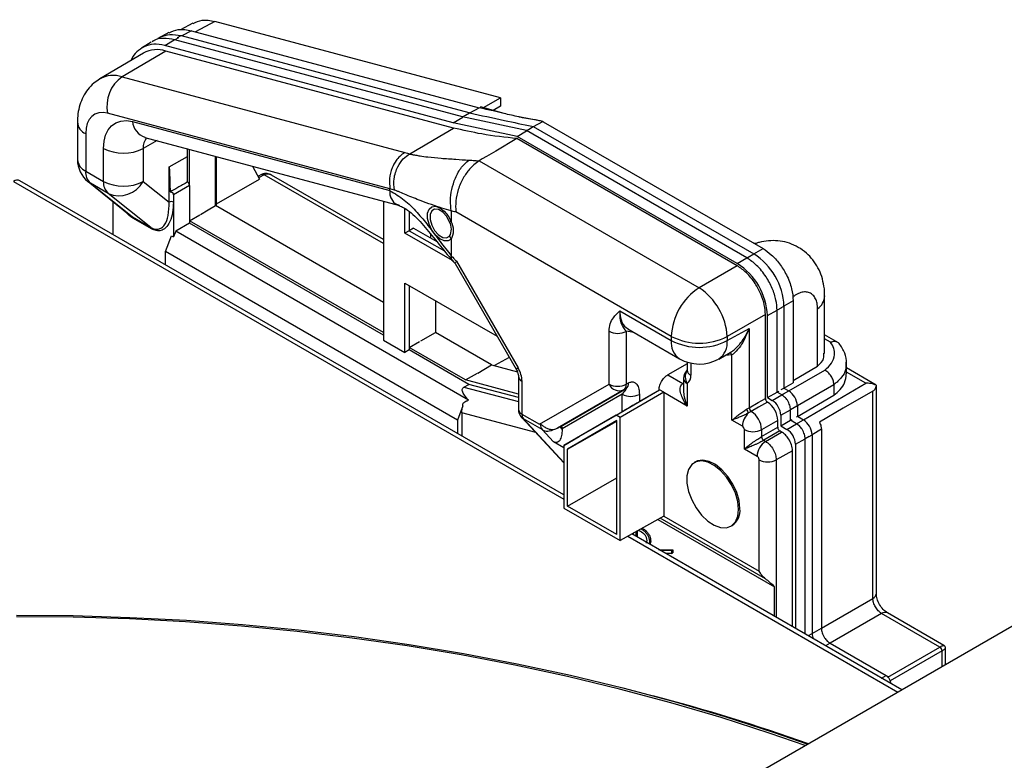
# Model space of a CAD drawing. Header units: millimetres. Extents: x 0 to 420, y 0 to 297.
# Tile 72 of 78: x 161 to 177, y 185 to 197. Entities that reach past the tile are written whole.
import ezdxf

# ---------------------------------------------------------------- set-up
doc = ezdxf.new("R2010")
doc.units = ezdxf.units.MM

msp = doc.modelspace()

# ---------------------------------------------------------------- linework, layer by layer
at = {"color": 7, "linetype": 'Continuous', "lineweight": 25}
for p, q in [((163.818, 196.845), (163.617, 196.736)), ((168.847, 195.622), (164.174, 196.873)), ((163.424, 196.691), (163.254, 196.599)), ((163.795, 196.72), (168.499, 195.46)), ((163.135, 196.531), (162.975, 196.435)), ((163.194, 196.567), (163.151, 196.543)), ((163.249, 196.596), (163.285, 196.619)), ((163.356, 196.479), (163.511, 196.572)), ((168.23, 195.311), (163.522, 196.572)), ((163.568, 196.607), (163.623, 196.64)), ((163.623, 196.64), (168.329, 195.38)), ((163.007, 196.354), (162.294, 195.932)), ((163.375, 196.388), (162.659, 195.967)), ((168.076, 195.215), (163.356, 196.479)), ((168.08, 195.128), (163.375, 196.388)), ((162.659, 195.967), (167.285, 194.728)), ((168.571, 195.464), (168.847, 195.622)), ((168.847, 195.622), (168.847, 195.487)), ((168.347, 195.375), (168.5, 195.46)), ((168.911, 195.364), (168.525, 195.477)), ((168.847, 195.487), (168.732, 195.416)), ((161.929, 195.225), (161.929, 194.612)), ((167.041, 194.132), (162.421, 195.369)), ((162.827, 195.233), (167.041, 194.105)), ((168.076, 195.215), (168.231, 195.308)), ((168.23, 195.311), (168.278, 195.337)), ((169.273, 195.087), (168.23, 195.311)), ((168.278, 195.337), (168.343, 195.376)), ((169.408, 195.265), (169.177, 195.305)), ((169.388, 195.151), (169.542, 195.236)), ((169.549, 195.232), (173.144, 193.157)), ((169.124, 194.99), (168.076, 195.215)), ((169.124, 194.99), (169.275, 195.084)), ((169.273, 195.087), (169.317, 195.112)), ((172.88, 193.005), (169.273, 195.087)), ((169.307, 195.104), (169.385, 195.153)), ((169.364, 195.157), (169.385, 195.153)), ((169.385, 195.153), (172.992, 193.071)), ((162.064, 195.038), (162.064, 194.424)), ((163.029, 194.977), (163.033, 194.976)), ((163.033, 194.976), (167.197, 193.862)), ((172.723, 192.875), (169.118, 194.956)), ((172.723, 192.913), (169.124, 194.99)), ((162.356, 194.256), (162.356, 194.796)), ((163.003, 194.794), (163.003, 194.254)), ((163.727, 194.664), (163.727, 194.791)), ((163.762, 194.187), (163.762, 194.781)), ((163.427, 194.495), (163.727, 194.664)), ((163.73, 194.246), (163.727, 194.664)), ((164.189, 193.86), (164.189, 194.667)), ((164.203, 193.868), (164.203, 194.663)), ((168.499, 194.591), (168.413, 194.528)), ((168.5, 194.591), (172.098, 192.514)), ((162.064, 194.424), (162.356, 194.256)), ((163.428, 193.916), (163.427, 194.495)), ((164.793, 194.505), (164.905, 194.291)), ((168.413, 194.528), (168.343, 194.457)), ((169.888, 189.128), (160.989, 194.265)), ((162.102, 194.253), (162.794, 193.699)), ((163.003, 194.254), (163.428, 193.916)), ((164.203, 193.888), (164.905, 194.291)), ((164.939, 194.368), (164.881, 194.338)), ((164.942, 194.369), (164.939, 194.368)), ((166.933, 193.303), (165.104, 194.358)), ((162.432, 194.058), (162.14, 194.227)), ((162.14, 194.227), (162.828, 193.676)), ((163.762, 194.187), (163.498, 194.037)), ((163.762, 194.187), (163.762, 193.613)), ((167.041, 194.105), (167.041, 194.135)), ((167.113, 194.114), (167.041, 194.135)), ((167.041, 194.101), (167.041, 194.101)), ((163.131, 193.501), (162.432, 194.058)), ((163.498, 194.042), (163.498, 193.916)), ((163.498, 194.037), (163.498, 193.346)), ((166.933, 193.932), (166.933, 191.66)), ((162.513, 193.385), (162.513, 193.924)), ((164.189, 193.86), (164.203, 193.868)), ((166.933, 192.276), (164.189, 193.86)), ((164.203, 193.852), (164.203, 193.868)), ((167.285, 193.408), (167.285, 193.814)), ((168.044, 193.771), (168.044, 193.602)), ((162.787, 193.706), (162.828, 193.676)), ((162.828, 193.676), (163.131, 193.501)), ((163.14, 193.479), (162.836, 193.655)), ((163.762, 193.613), (163.931, 193.711)), ((166.933, 191.783), (163.762, 193.613)), ((163.762, 193.613), (163.762, 193.572)), ((171.643, 191.721), (168.118, 193.755)), ((163.762, 193.572), (163.536, 193.442)), ((166.933, 191.742), (163.762, 193.572)), ((167.356, 193.449), (167.285, 193.408)), ((167.426, 193.49), (167.356, 193.449)), ((167.426, 193.49), (167.807, 193.27)), ((168.042, 193.597), (168.017, 193.596)), ((163.37, 193.108), (163.468, 193.364)), ((163.468, 193.364), (163.498, 193.346)), ((163.536, 193.442), (163.498, 193.346)), ((168.327, 190.676), (163.536, 193.442)), ((168.063, 192.959), (167.285, 193.408)), ((167.712, 193.325), (167.712, 193.394)), ((168.017, 193.357), (168.042, 193.313)), ((168.044, 193.306), (168.044, 193.039)), ((173.035, 193.242), (172.993, 193.244)), ((163.37, 192.891), (163.37, 193.108)), ((168.145, 190.352), (163.37, 193.108)), ((168.108, 192.911), (169.104, 191.186)), ((168.128, 192.949), (169.136, 191.204)), ((172.723, 192.875), (172.098, 192.514)), ((167.285, 192.593), (168.795, 191.722)), ((167.285, 191.457), (167.285, 192.593)), ((174.152, 191.442), (174.152, 192.384)), ((167.784, 192.305), (167.784, 191.785)), ((173.487, 192.214), (173.487, 190.874)), ((173.639, 192.3), (173.639, 190.963)), ((174.037, 191.233), (174.037, 192.171)), ((170.801, 192.139), (171.643, 191.653)), ((173.183, 192.079), (172.558, 191.718)), ((173.183, 190.706), (173.183, 192.079)), ((173.216, 190.718), (173.216, 192.06)), ((173.374, 190.808), (173.374, 192.147)), ((170.932, 191.843), (171.778, 191.355)), ((172.558, 191.651), (172.918, 191.851)), ((172.918, 191.851), (172.918, 190.553)), ((167.547, 191.648), (167.784, 191.785)), ((168.702, 191.254), (167.784, 191.785)), ((170.626, 190.938), (170.626, 191.804)), ((170.907, 191.803), (170.907, 190.938)), ((171.643, 191.721), (171.643, 191.653)), ((172.558, 191.718), (172.558, 191.651)), ((174.377, 191.616), (174.152, 191.746)), ((166.933, 191.66), (167.285, 191.457)), ((167.356, 191.539), (167.525, 191.636)), ((167.356, 191.539), (167.356, 191.498)), ((168.278, 191.007), (167.356, 191.539)), ((167.356, 191.498), (167.285, 191.457)), ((168.331, 190.935), (167.356, 191.498)), ((168.994, 191.377), (168.749, 191.242)), ((172.419, 191.35), (172.606, 191.455)), ((172.636, 190.35), (172.636, 191.417)), ((168.48, 191.121), (168.702, 191.254)), ((168.702, 191.254), (169.125, 191.141)), ((171.904, 191.273), (171.585, 191.089)), ((171.904, 191.299), (171.904, 191.166)), ((173.639, 190.999), (174.037, 191.233)), ((174.498, 191.297), (174.498, 191.28)), ((174.512, 191.107), (174.512, 191.285)), ((174.996, 190.924), (174.512, 191.204)), ((168.278, 191.007), (168.473, 191.118)), ((169.142, 191.068), (169.142, 190.531)), ((171.585, 191.089), (171.832, 190.947)), ((168.251, 190.889), (168.331, 190.935)), ((169.142, 190.775), (168.278, 191.007)), ((169.142, 190.721), (168.331, 190.935)), ((169.201, 190.987), (169.201, 190.449)), ((169.49, 190.282), (170.626, 190.938)), ((170.907, 190.938), (170.944, 190.959)), ((171.845, 191.029), (171.845, 190.835)), ((171.904, 190.947), (171.904, 190.58)), ((173.442, 190.849), (173.487, 190.874)), ((173.487, 190.874), (173.639, 190.963)), ((173.487, 190.874), (173.565, 190.83)), ((174.304, 190.928), (174.304, 190.757)), ((174.994, 190.921), (174.996, 190.922)), ((174.998, 187.514), (174.998, 190.921)), ((170.866, 190.846), (169.784, 190.221)), ((169.823, 190.243), (170.903, 190.867)), ((170.84, 190.773), (169.859, 190.206)), ((170.744, 190.429), (171.448, 190.846)), ((171.519, 190.805), (170.806, 190.394)), ((170.84, 190.488), (170.84, 190.773)), ((170.903, 190.867), (170.866, 190.846)), ((171.443, 190.843), (171.121, 190.653)), ((171.121, 190.772), (171.121, 190.653)), ((171.519, 190.805), (171.448, 190.846)), ((171.519, 190.802), (171.519, 188.779)), ((171.904, 190.58), (171.519, 190.802)), ((173.216, 190.718), (173.373, 190.809)), ((173.216, 190.718), (173.296, 190.672)), ((173.374, 190.808), (173.402, 190.824)), ((173.452, 190.763), (173.374, 190.808)), ((173.707, 190.412), (174.304, 190.757)), ((174.941, 187.434), (174.941, 190.824)), ((168.235, 190.582), (168.145, 190.352)), ((173.706, 190.585), (173.706, 190.413)), ((168.216, 190.467), (168.216, 190.093)), ((169.196, 190.395), (169.888, 189.65)), ((169.201, 190.449), (169.49, 190.282)), ((170.744, 190.429), (169.888, 189.935)), ((170.134, 190.08), (170.84, 190.488)), ((170.806, 190.394), (170.744, 190.429)), ((170.806, 188.382), (170.806, 190.394)), ((172.952, 190.493), (172.908, 190.468)), ((173.435, 190.431), (173.435, 190.257)), ((173.594, 190.347), (173.594, 190.518)), ((173.694, 190.406), (173.706, 190.413)), ((173.706, 190.413), (173.805, 190.356)), ((168.145, 190.352), (168.145, 190.134)), ((169.53, 190.195), (169.226, 190.371)), ((169.823, 190.243), (169.818, 190.24)), ((169.818, 190.24), (169.859, 190.196)), ((170.751, 190.344), (169.943, 189.877)), ((169.943, 189.877), (170.751, 190.332)), ((170.751, 188.477), (170.751, 190.344)), ((172.806, 190.252), (172.636, 190.35)), ((173.386, 190.344), (173.121, 190.194)), ((173.121, 190.081), (173.386, 190.234)), ((173.386, 190.234), (173.386, 190.344)), ((173.435, 190.257), (173.592, 190.347)), ((173.435, 190.257), (173.536, 190.198)), ((173.594, 190.347), (173.62, 190.362)), ((173.693, 190.29), (173.594, 190.347)), ((169.718, 189.994), (169.53, 190.195)), ((169.859, 190.206), (169.859, 190.196)), ((169.888, 189.935), (170.134, 190.08)), ((172.839, 189.877), (172.839, 190.194)), ((173.121, 190.194), (173.121, 190.081)), ((173.421, 190.173), (173.156, 190.02)), ((173.187, 190.002), (173.449, 190.156)), ((173.449, 190.156), (173.421, 190.173)), ((173.946, 190.111), (173.947, 186.861)), ((174.098, 190.2), (174.098, 186.947)), ((169.888, 189.896), (169.718, 189.994)), ((169.888, 189.935), (169.888, 188.911)), ((173.156, 190.02), (173.187, 190.002)), ((173.675, 189.957), (173.676, 186.941)), ((173.834, 186.85), (173.834, 190.045)), ((169.943, 188.943), (169.943, 189.877)), ((173.046, 189.758), (172.839, 189.877)), ((173.626, 189.85), (173.361, 189.7)), ((173.626, 186.97), (173.626, 189.85)), ((172.041, 189.668), (172.02, 189.655)), ((173.08, 187.878), (173.079, 189.7)), ((169.943, 188.943), (170.751, 189.409)), ((170.751, 188.477), (169.943, 188.943)), ((169.888, 188.911), (170.806, 188.382)), ((171.519, 188.779), (170.806, 188.382)), ((171.519, 188.779), (173.08, 187.878)), ((171.424, 188.726), (173.331, 187.626)), ((172.62, 188.616), (172.641, 188.628)), ((175.414, 185.938), (170.997, 188.488)), ((171.024, 188.472), (171.024, 188.503)), ((171.062, 188.525), (171.062, 188.45)), ((171.084, 188.536), (171.084, 188.438)), ((171.14, 188.526), (171.103, 188.547)), ((171.204, 188.532), (171.225, 188.544)), ((171.286, 188.361), (171.28, 188.324)), ((171.286, 188.361), (171.307, 188.373)), ((171.435, 188.235), (171.666, 188.228)), ((171.458, 188.221), (171.645, 188.216)), ((171.645, 188.168), (171.546, 188.171)), ((171.645, 188.216), (171.666, 188.228)), ((171.645, 188.216), (171.645, 188.168)), ((171.645, 188.168), (171.666, 188.18)), ((171.666, 188.228), (171.666, 188.18)), ((173.331, 187.14), (173.331, 187.626)), ((177.715, 187.267), (163.538, 179.082)), ((176.037, 186.638), (175.082, 187.189)), ((176.104, 186.665), (175.18, 187.198)), ((174.24, 186.702), (175.159, 186.172)), ((176.129, 186.351), (176.129, 186.621)), ((175.229, 186.049), (175.229, 186.044))]:
    msp.add_line(p, q, dxfattribs=at)
at = {"color": 8, "linetype": 'Continuous', "lineweight": 25}
for p, q in [((164.174, 196.873), (163.861, 196.702)), ((163.795, 196.72), (163.639, 196.635)), ((163.583, 196.605), (163.522, 196.572)), ((163.231, 194.923), (163.003, 194.794)), ((160.884, 194.255), (169.888, 189.057)), ((162.102, 194.253), (162.14, 194.227)), ((164.986, 194.362), (164.893, 194.313)), ((166.933, 193.238), (164.986, 194.362)), ((167.356, 193.763), (167.356, 193.449)), ((167.356, 193.449), (167.933, 193.117)), ((172.993, 193.07), (173.144, 193.157)), ((172.723, 192.913), (172.879, 193.005)), ((172.88, 193.005), (172.9, 193.016)), ((172.899, 193.016), (172.992, 193.071)), ((167.356, 192.552), (167.356, 191.539)), ((173.446, 192.189), (173.374, 192.147)), ((173.446, 192.19), (173.487, 192.214)), ((173.639, 192.3), (173.487, 192.212)), ((173.216, 192.06), (173.373, 192.149)), ((171.03, 191.786), (170.907, 191.803)), ((174.25, 191.623), (174.152, 191.68)), ((172.636, 191.417), (172.526, 191.41)), ((171.963, 191.283), (171.963, 191.085)), ((173.566, 190.829), (174.153, 191.168)), ((174.826, 190.956), (174.512, 191.137)), ((168.251, 190.889), (169.142, 190.653)), ((171.832, 190.947), (171.845, 190.955)), ((171.845, 190.94), (171.832, 190.947)), ((174.304, 190.928), (173.706, 190.583)), ((173.805, 190.356), (174.826, 190.956)), ((173.296, 190.672), (173.451, 190.763)), ((173.452, 190.763), (173.48, 190.779)), ((173.479, 190.779), (173.565, 190.83)), ((173.695, 190.577), (173.594, 190.518)), ((173.695, 190.578), (173.706, 190.585)), ((169.426, 190.147), (168.216, 190.467)), ((173.435, 190.431), (173.592, 190.52)), ((169.226, 190.371), (169.888, 189.658)), ((173.536, 190.198), (173.692, 190.29)), ((173.693, 190.29), (173.718, 190.305)), ((173.718, 190.305), (173.805, 190.356)), ((173.9, 190.083), (173.834, 190.045)), ((173.9, 190.085), (173.946, 190.111)), ((174.098, 190.2), (173.946, 190.111)), ((173.675, 189.957), (173.832, 190.046)), ((173.361, 189.7), (173.361, 187.123)), ((173.186, 187.753), (171.463, 188.748)), ((170.934, 188.453), (175.352, 185.902)), ((174.098, 186.947), (174.941, 187.434)), ((175.082, 187.189), (174.24, 186.702)), ((173.89, 186.829), (173.947, 186.861)), ((173.947, 186.86), (174.098, 186.947)), ((173.882, 186.822), (173.89, 186.827)), ((174.24, 186.702), (174.165, 186.659)), ((175.188, 186.148), (176.037, 186.638)), ((176.072, 186.577), (175.223, 186.086)), ((176.072, 186.318), (176.072, 186.577)), ((175.084, 186.128), (175.159, 186.172)), ((175.229, 186.049), (175.225, 186.047))]:
    msp.add_line(p, q, dxfattribs=at)
at = {"color": 7, "linetype": 'Continuous', "lineweight": 25, "flags": 128}
for points in [[(162.421, 195.369), (162.347, 195.381), (162.278, 195.377), (162.216, 195.356), (162.164, 195.319), (162.121, 195.267), (162.09, 195.202), (162.07, 195.125), (162.064, 195.038)], [(168.343, 195.376), (168.335, 195.378), (168.329, 195.38)], [(162.356, 194.796), (162.364, 194.911), (162.389, 195.012), (162.431, 195.099), (162.487, 195.167), (162.557, 195.216), (162.638, 195.243), (162.729, 195.249), (162.827, 195.233)], [(167.363, 194.705), (167.375, 194.712), (167.385, 194.718), (167.402, 194.728), (167.433, 194.747), (167.489, 194.779), (167.588, 194.838), (167.765, 194.942), (168.08, 195.128)], [(163.033, 194.976), (163.04, 194.975), (163.04, 194.975)], [(169.118, 194.956), (168.772, 194.751), (168.619, 194.661), (168.552, 194.622), (168.499, 194.591)], [(163.94, 193.716), (164.069, 193.79), (164.189, 193.86)], [(168.042, 193.313), (167.992, 193.282), (167.928, 193.283), (167.857, 193.316), (167.787, 193.377), (167.726, 193.46), (167.681, 193.554), (167.657, 193.65), (167.657, 193.736), (167.681, 193.802), (167.726, 193.841), (167.787, 193.849), (167.857, 193.823), (167.928, 193.768), (167.992, 193.69), (168.042, 193.597)], [(168.017, 193.596), (167.968, 193.684), (167.904, 193.754), (167.836, 193.796), (167.772, 193.803), (167.724, 193.775), (167.697, 193.715), (167.697, 193.633), (167.724, 193.54), (167.772, 193.452), (167.836, 193.381), (167.904, 193.338), (167.968, 193.33), (168.017, 193.357)], [(174.941, 190.824), (174.457, 190.544), (174.067, 190.319)], [(172.918, 190.553), (173.066, 190.639), (173.183, 190.706)], [(173.217, 190.646), (173.068, 190.56), (172.952, 190.493)], [(172.744, 188.891), (172.731, 189.02), (172.692, 189.157), (172.629, 189.293), (172.547, 189.418), (172.451, 189.526), (172.347, 189.609), (172.241, 189.663), (172.139, 189.683), (172.05, 189.669), (171.977, 189.622), (171.926, 189.544), (171.899, 189.44), (171.899, 189.317), (171.926, 189.183), (171.977, 189.046), (172.05, 188.914), (172.14, 188.797), (172.241, 188.7), (172.347, 188.631), (172.451, 188.594), (172.548, 188.591), (172.629, 188.622), (172.692, 188.685), (172.731, 188.777), (172.744, 188.891)], [(172.766, 188.903), (172.752, 189.033), (172.713, 189.169), (172.651, 189.305), (172.569, 189.43), (172.472, 189.538), (172.368, 189.622), (172.262, 189.675), (172.161, 189.696), (172.071, 189.682), (172.041, 189.668)], [(160.934, 187.16), (161.861, 187.152), (162.787, 187.124), (163.711, 187.076), (164.63, 187.007), (165.545, 186.918), (166.453, 186.81), (167.353, 186.681), (168.244, 186.533), (169.124, 186.365), (169.993, 186.178), (170.849, 185.972), (171.691, 185.747), (172.517, 185.504), (173.326, 185.243), (173.878, 185.051)]]:
    msp.add_lwpolyline(points, dxfattribs=at)
at = {"color": 8, "linetype": 'Continuous', "lineweight": 25, "flags": 128}
for points in [[(169.136, 191.204), (169.12, 191.194), (169.109, 191.188), (169.105, 191.186), (169.104, 191.186)], [(169.196, 190.395), (169.201, 190.39), (169.226, 190.371)], [(173.836, 185.027), (173.262, 185.227), (172.457, 185.486), (171.635, 185.728), (170.798, 185.952), (169.946, 186.157), (169.082, 186.343), (168.206, 186.51), (167.32, 186.657), (166.424, 186.785), (165.521, 186.894), (164.611, 186.982), (163.697, 187.05), (162.778, 187.098), (161.857, 187.126), (160.934, 187.134)]]:
    msp.add_lwpolyline(points, dxfattribs=at)
at = {"color": 7, "linetype": 'Continuous', "lineweight": 25}
for centre, radius, start, end in [((163.23, 195.949), 0.462, 71.8292, 118.9315), ((162.995, 195.487), 0.585, 124.9385, 191.5902), ((162.681, 195.425), 0.708, 242.6389, 297.0785), ((162.389, 194.612), 0.46, 180.0045, 231.3111), ((162.309, 194.405), 0.246, 175.5997, 226.5509), ((160.945, 194.169), 0.106, 65.6929, 125.6176), ((162.601, 194.237), 0.246, 175.5997, 226.5509), ((162.681, 194.885), 0.708, 242.6389, 297.0785), ((162.61, 194.469), 0.448, 246.5495, 331.2913), ((163.685, 194.183), 0.0776, 2.7928, 54.5419), ((163.45, 194.037), 0.0486, 0.1084, 6.4476), ((163.463, 193.848), 0.077, 62.6389, 117.0785), ((162.809, 193.657), 0.0267, 355.5997, 46.5509), ((163.113, 193.481), 0.0267, 355.5997, 46.5509), ((167.785, 193.476), 0.261, 332.8221, 27.1869), ((167.768, 193.454), 0.313, 331.8249, 28.1842), ((172.412, 192.165), 1.076, 2.6085, 57.3975), ((172.146, 192.011), 1.071, 2.6085, 57.3975), ((172.642, 191.675), 1, 122.9188, 177.376), ((171.545, 191.664), 1.014, 3.0629, 56.9431), ((170.767, 192.077), 0.308, 242.6389, 297.0785), ((172.103, 192.609), 1, 242.6389, 297.0785), ((172.103, 192.541), 1, 242.6389, 297.0785), ((172.102, 191.918), 0.65, 240.0072, 299.1313), ((168.752, 190.971), 0.45, 1.9604, 31.1465), ((172.045, 191.029), 0.2, 134.6695, 180.0045), ((171.808, 191.07), 0.156, 307.963, 5.2693), ((170.767, 191.212), 0.308, 242.6389, 297.0785), ((170.793, 191.016), 0.185, 204.892, 293.0815), ((170.807, 190.928), 0.101, 305.844, 5.4884), ((170.844, 190.949), 0.101, 305.844, 5.4884), ((170.981, 191.046), 0.308, 242.6389, 297.0785), ((173.399, 190.571), 0.307, 2.6085, 57.3975), ((172.996, 190.557), 0.0784, 183.1314, 235.787), ((173, 190.326), 0.387, 2.7176, 55.8545), ((173.133, 190.417), 0.302, 2.6085, 57.3975), ((169.342, 190.531), 0.2, 180.0045, 222.8988), ((169.315, 190.443), 0.114, 176.7017, 219.2246), ((173.119, 190.236), 0.313, 132.2494, 177.0739), ((173.051, 190.59), 0.188, 199.5863, 220.4197), ((172.74, 190.176), 0.381, 2.6935, 56.2249), ((169.623, 190.269), 0.118, 174.1737, 219.0574), ((172.767, 190.191), 0.0719, 2.6085, 57.3975), ((173.639, 190.097), 0.307, 2.6085, 57.3975), ((172.98, 190.468), 0.308, 242.6389, 297.0785), ((173.198, 190.085), 0.078, 183.0629, 236.9431), ((173.373, 189.944), 0.302, 2.6085, 57.3975), ((173.354, 189.744), 0.308, 122.9188, 177.376), ((173.221, 189.974), 0.308, 242.6389, 297.0785), ((172.479, 188.867), 0.289, 304.2053, 7.1139), ((174.207, 186.866), 0.26, 181.1672, 200.4729), ((175.997, 186.574), 0.075, 1.8956, 58.1044)]:
    msp.add_arc(centre, radius, start, end, dxfattribs=at)
at = {"color": 8, "linetype": 'Continuous', "lineweight": 25}
for centre, radius, start, end in [((162.516, 195.531), 0.458, 71.8107, 119.3139), ((162.149, 195.241), 0.221, 184.0781, 247.2336), ((163.134, 195.269), 0.309, 186.6581, 250.9424), ((163.25, 194.81), 0.247, 139.9468, 183.6062), ((162.155, 194.632), 0.227, 185.0526, 246.278), ((164.957, 194.323), 0.0481, 52.5408, 112.0223), ((164.959, 194.324), 0.0485, 52.8518, 111.4794), ((173.875, 192.396), 0.278, 305.8734, 357.4183), ((171.962, 191.618), 0.321, 173.7376, 234.9607), ((172.246, 191.613), 0.314, 303.3638, 6.8929), ((172.593, 191.398), 0.0472, 23.9362, 95.2636), ((169.24, 191.077), 0.0987, 185.0831, 246.2751), ((172.069, 191.057), 0.198, 146.9688, 213.6128), ((172, 191.173), 0.096, 184.0991, 247.2315), ((171.943, 191.038), 0.0986, 185.0526, 246.278), ((169.241, 190.54), 0.0986, 185.0526, 246.278), ((174.899, 187.524), 0.0993, 295.1837, 354.572), ((175.139, 187.107), 0.0993, 65.4262, 124.8084), ((162.797, 153.691), 33.268, 70.5296, 75.1131)]:
    msp.add_arc(centre, radius, start, end, dxfattribs=at)
at = {"color": 7, "linetype": 'Continuous', "lineweight": 25}
for points, knots in [([(163.822, 196.838), (163.868, 196.861), (163.97, 196.912), (164.102, 196.887), (164.174, 196.873)], [0, 0, 0, 0, 0.452785, 1, 1, 1, 1]), ([(163.428, 196.683), (163.476, 196.707), (163.582, 196.76), (163.72, 196.734), (163.795, 196.72)], [0, 0, 0, 0, 0.4514854, 1, 1, 1, 1]), ([(163.522, 196.572), (163.459, 196.582), (163.331, 196.603), (163.206, 196.584), (163.157, 196.544), (163.153, 196.54)], [0, 0, 0, 0, 0.463233, 0.950599, 1, 1, 1, 1]), ([(163.285, 196.619), (163.336, 196.637), (163.437, 196.672), (163.561, 196.651), (163.623, 196.64)], [0, 0, 0, 0, 0.499988, 1, 1, 1, 1]), ([(163.019, 196.458), (162.978, 196.433), (162.896, 196.381), (162.828, 196.298), (162.809, 196.24), (162.808, 196.236)], [0, 0, 0, 0, 0.484892, 0.967159, 1, 1, 1, 1]), ([(163.356, 196.479), (163.294, 196.49), (163.171, 196.512), (163.069, 196.476), (163.019, 196.458)], [0, 0, 0, 0, 0.501051, 1, 1, 1, 1]), ([(162.292, 195.927), (162.26, 195.907), (162.187, 195.862), (162.096, 195.763), (162.019, 195.642), (161.965, 195.506), (161.934, 195.366), (161.931, 195.27), (161.929, 195.225)], [0, 0, 0, 0, 0.134877, 0.309227, 0.482122, 0.657974, 0.840848, 1, 1, 1, 1]), ([(169.408, 195.265), (169.362, 195.271), (169.271, 195.284), (169.149, 195.311), (169.026, 195.338), (168.886, 195.37), (168.71, 195.411), (168.575, 195.442), (168.499, 195.46)], [0, 0, 0, 0, 0.136948, 0.272878, 0.40548, 0.544276, 0.743454, 1, 1, 1, 1]), ([(168.343, 195.376), (168.533, 195.335), (168.874, 195.262), (169.214, 195.189), (169.364, 195.157)], [0, 0, 0, 0, 0.56, 1, 1, 1, 1]), ([(169.177, 195.305), (169.172, 195.306), (169.161, 195.308), (169.151, 195.31), (169.145, 195.311)], [0, 0, 0, 0, 0.501552, 1, 1, 1, 1]), ([(169.542, 195.236), (169.516, 195.242), (169.472, 195.251), (169.427, 195.261), (169.408, 195.265)], [0, 0, 0, 0, 0.577301, 1, 1, 1, 1]), ([(169.542, 195.236), (169.543, 195.235), (169.546, 195.234), (169.548, 195.232), (169.549, 195.232)], [0, 0, 0, 0, 0.56, 1, 1, 1, 1]), ([(169.118, 194.956), (168.927, 194.976), (168.587, 195.013), (168.235, 195.093), (168.08, 195.128)], [0, 0, 0, 0, 0.5607993, 1, 1, 1, 1]), ([(167.285, 194.728), (167.256, 194.709), (167.205, 194.674), (167.133, 194.588), (167.066, 194.467), (167.022, 194.302), (167.035, 194.19), (167.041, 194.135)], [0, 0, 0, 0, 0.169034, 0.30895, 0.500641, 0.757321, 1, 1, 1, 1]), ([(167.113, 194.114), (167.108, 194.175), (167.096, 194.302), (167.158, 194.488), (167.253, 194.629), (167.327, 194.68), (167.363, 194.705)], [0, 0, 0, 0, 0.270524, 0.562403, 0.789524, 1, 1, 1, 1]), ([(167.285, 194.728), (167.299, 194.724), (167.325, 194.716), (167.351, 194.708), (167.363, 194.705)], [0, 0, 0, 0, 0.55999, 1, 1, 1, 1]), ([(167.363, 194.705), (167.364, 194.705), (167.366, 194.704), (167.368, 194.703), (167.369, 194.703)], [0, 0, 0, 0, 0.560694, 1, 1, 1, 1]), ([(167.369, 194.703), (167.374, 194.702), (167.384, 194.7), (167.401, 194.696), (167.427, 194.691), (167.472, 194.683), (167.551, 194.67), (167.69, 194.651), (167.886, 194.633), (168.113, 194.619), (168.261, 194.608), (168.332, 194.603)], [0, 0, 0, 0, 0.017045, 0.030384, 0.054098, 0.09612, 0.170205, 0.299669, 0.523545, 0.770017, 1, 1, 1, 1]), ([(168.043, 193.775), (168.037, 193.829), (168.025, 193.941), (168.049, 194.128), (168.109, 194.321), (168.206, 194.495), (168.291, 194.568), (168.332, 194.603)], [0, 0, 0, 0, 0.176966, 0.367476, 0.563982, 0.790625, 1, 1, 1, 1]), ([(168.332, 194.603), (168.363, 194.602), (168.395, 194.599), (168.438, 194.596), (168.464, 194.594), (168.487, 194.592), (168.499, 194.591)], [0, 0, 0, 0, 0.543803, 0.572772, 0.768609, 1, 1, 1, 1]), ([(163.427, 194.495), (163.428, 194.495), (163.428, 194.495), (163.428, 194.495), (163.428, 194.494), (163.429, 194.491), (163.43, 194.483), (163.433, 194.45), (163.436, 194.375), (163.441, 194.246), (163.443, 194.142), (163.444, 194.082)], [0, 0, 0, 0, 0.000312, 0.000668, 0.001623, 0.004801, 0.029404, 0.064256, 0.253755, 0.567576, 1, 1, 1, 1]), ([(168.343, 194.457), (168.307, 194.41), (168.231, 194.311), (168.154, 194.127), (168.111, 193.932), (168.116, 193.814), (168.118, 193.755)], [0, 0, 0, 0, 0.238312, 0.499273, 0.749001, 1, 1, 1, 1]), ([(165.104, 194.358), (165.093, 194.364), (165.07, 194.376), (165.031, 194.385), (164.985, 194.386), (164.957, 194.375), (164.942, 194.369)], [0, 0, 0, 0, 0.2231838, 0.4602671, 0.7185982, 1, 1, 1, 1]), ([(164.989, 194.363), (164.988, 194.363), (164.987, 194.362), (164.987, 194.362), (164.986, 194.362)], [0, 0, 0, 0, 0.56, 1, 1, 1, 1]), ([(163.73, 194.246), (163.676, 194.215), (163.581, 194.161), (163.486, 194.106), (163.444, 194.082)], [0, 0, 0, 0, 0.56, 1, 1, 1, 1]), ([(167.041, 194.101), (167.039, 194.079), (167.036, 194.034), (167.072, 193.949), (167.124, 193.882), (167.178, 193.874), (167.193, 193.872)], [0, 0, 0, 0, 0.209917, 0.42129, 0.840206, 1, 1, 1, 1]), ([(167.041, 194.105), (167.041, 194.104), (167.041, 194.103), (167.041, 194.102), (167.041, 194.101)], [0, 0, 0, 0, 0.547431, 1, 1, 1, 1]), ([(167.041, 194.101), (167.12, 194.056), (167.272, 193.969), (167.482, 193.758), (167.675, 193.524), (167.854, 193.277), (167.983, 193.116), (168.044, 193.039)], [0, 0, 0, 0, 0.215448, 0.417492, 0.598002, 0.80978, 1, 1, 1, 1]), ([(167.113, 194.113), (167.113, 194.114), (167.113, 194.114), (167.113, 194.114), (167.113, 194.114)], [0, 0, 0, 0, 0.559955, 1, 1, 1, 1]), ([(168.043, 193.775), (167.992, 193.789), (167.886, 193.819), (167.721, 193.875), (167.527, 193.946), (167.353, 194.016), (167.222, 194.069), (167.157, 194.097), (167.128, 194.108), (167.113, 194.113)], [0, 0, 0, 0, 0.168282, 0.347677, 0.534318, 0.791509, 0.90734, 0.953495, 1, 1, 1, 1]), ([(163.444, 194.082), (163.448, 194.082), (163.454, 194.083), (163.463, 194.083), (163.473, 194.08), (163.481, 194.075), (163.488, 194.068), (163.493, 194.061), (163.496, 194.051), (163.497, 194.046), (163.498, 194.042)], [0, 0, 0, 0, 0.125864, 0.249666, 0.373281, 0.499136, 0.615423, 0.749138, 0.851657, 1, 1, 1, 1]), ([(163.131, 193.501), (163.152, 193.491), (163.194, 193.471), (163.254, 193.471), (163.309, 193.495), (163.373, 193.562), (163.425, 193.698), (163.427, 193.841), (163.428, 193.916)], [0, 0, 0, 0, 0.089943, 0.187748, 0.297756, 0.423046, 0.697269, 1, 1, 1, 1]), ([(163.498, 193.916), (163.495, 193.858), (163.49, 193.741), (163.447, 193.596), (163.381, 193.495), (163.301, 193.448), (163.222, 193.442), (163.166, 193.467), (163.14, 193.479)], [0, 0, 0, 0, 0.2115967, 0.4283763, 0.6308638, 0.7708432, 0.8925391, 1, 1, 1, 1]), ([(167.189, 193.86), (167.215, 193.85), (167.282, 193.824), (167.428, 193.714), (167.618, 193.514), (167.835, 193.232), (167.988, 193.049), (168.064, 192.958)], [0, 0, 0, 0, 0.088628, 0.224142, 0.489437, 0.747464, 1, 1, 1, 1]), ([(168.044, 193.771), (168.044, 193.772), (168.044, 193.773), (168.043, 193.775), (168.043, 193.775)], [0, 0, 0, 0, 0.564794, 1, 1, 1, 1]), ([(168.118, 193.755), (168.104, 193.758), (168.079, 193.763), (168.054, 193.769), (168.044, 193.771)], [0, 0, 0, 0, 0.57604, 1, 1, 1, 1]), ([(168.042, 193.597), (168.042, 193.597), (168.043, 193.597), (168.043, 193.598), (168.044, 193.599), (168.044, 193.6), (168.044, 193.601), (168.044, 193.602)], [0, 0, 0, 0, 0.169963, 0.340102, 0.559558, 0.779693, 1, 1, 1, 1]), ([(168.044, 193.306), (168.044, 193.307), (168.044, 193.308), (168.043, 193.31), (168.043, 193.312), (168.042, 193.313), (168.042, 193.313)], [0, 0, 0, 0, 0.340504, 0.560488, 0.77979, 1, 1, 1, 1]), ([(174.15, 192.383), (174.15, 192.393), (174.155, 192.46), (174.137, 192.579), (174.096, 192.736), (174.028, 192.878), (173.938, 193.004), (173.824, 193.114), (173.689, 193.2), (173.54, 193.259), (173.386, 193.287), (173.233, 193.287), (173.112, 193.27), (173.045, 193.245), (173.026, 193.238)], [0, 0, 0, 0, 0.018198, 0.119353, 0.216325, 0.310318, 0.402508, 0.493778, 0.592698, 0.687942, 0.780432, 0.871704, 0.963421, 1, 1, 1, 1]), ([(173.144, 193.157), (173.189, 193.126), (173.284, 193.062), (173.419, 192.911), (173.538, 192.72), (173.622, 192.502), (173.633, 192.366), (173.639, 192.3)], [0, 0, 0, 0, 0.176827, 0.367159, 0.563546, 0.790261, 1, 1, 1, 1]), ([(168.044, 193.039), (168.043, 193.029), (168.041, 193.002), (168.043, 192.98), (168.052, 192.972), (168.054, 192.971)], [0, 0, 0, 0, 0.331289, 0.85683, 1, 1, 1, 1]), ([(168.044, 193.039), (168.06, 193.023), (168.088, 192.993), (168.116, 192.963), (168.128, 192.949)], [0, 0, 0, 0, 0.56021, 1, 1, 1, 1]), ([(168.054, 192.969), (168.063, 192.959), (168.082, 192.939), (168.1, 192.92), (168.109, 192.91)], [0, 0, 0, 0, 0.523737, 1, 1, 1, 1]), ([(173.374, 192.147), (173.371, 192.202), (173.363, 192.316), (173.3, 192.509), (173.193, 192.707), (173.047, 192.889), (172.934, 192.967), (172.88, 193.005)], [0, 0, 0, 0, 0.176827, 0.367159, 0.563546, 0.790261, 1, 1, 1, 1]), ([(168.109, 192.912), (168.108, 192.914), (168.106, 192.919), (168.114, 192.933), (168.125, 192.945), (168.128, 192.949)], [0, 0, 0, 0, 0.291084, 0.753682, 1, 1, 1, 1]), ([(173.183, 192.079), (173.179, 192.13), (173.172, 192.236), (173.113, 192.414), (173.014, 192.599), (172.878, 192.768), (172.773, 192.84), (172.723, 192.875)], [0, 0, 0, 0, 0.1768167, 0.3671517, 0.5635496, 0.7902717, 1, 1, 1, 1]), ([(174.037, 192.171), (174.036, 192.202), (174.032, 192.264), (174.005, 192.34), (173.964, 192.399), (173.908, 192.437), (173.841, 192.451), (173.764, 192.441), (173.696, 192.409), (173.65, 192.378), (173.634, 192.361), (173.631, 192.357)], [0, 0, 0, 0, 0.130218, 0.261583, 0.393483, 0.52346, 0.654673, 0.785453, 0.916622, 0.982714, 1, 1, 1, 1]), ([(170.626, 191.804), (170.63, 191.847), (170.639, 191.933), (170.704, 192.043), (170.764, 192.102), (170.801, 192.139)], [0, 0, 0, 0, 0.279742, 0.559389, 1, 1, 1, 1]), ([(170.801, 192.139), (170.8, 192.096), (170.797, 192.014), (170.827, 191.897), (170.877, 191.839), (170.907, 191.803)], [0, 0, 0, 0, 0.295782, 0.569125, 1, 1, 1, 1]), ([(172.606, 191.456), (172.611, 191.458), (172.631, 191.468), (172.663, 191.494), (172.7, 191.526), (172.732, 191.559), (172.779, 191.612), (172.848, 191.705), (172.892, 191.797), (172.918, 191.851)], [0, 0, 0, 0, 0.045641, 0.186394, 0.267724, 0.35856, 0.459142, 0.680587, 1, 1, 1, 1]), ([(172.918, 191.851), (172.88, 191.761), (172.822, 191.619), (172.712, 191.478), (172.659, 191.436), (172.636, 191.417)], [0, 0, 0, 0, 0.49909, 0.779372, 1, 1, 1, 1]), ([(174.153, 191.168), (174.194, 191.205), (174.278, 191.282), (174.319, 191.407), (174.31, 191.524), (174.269, 191.591), (174.25, 191.623)], [0, 0, 0, 0, 0.275822, 0.561025, 0.784185, 1, 1, 1, 1]), ([(174.393, 191.598), (174.392, 191.6), (174.385, 191.611), (174.361, 191.628), (174.315, 191.641), (174.271, 191.629), (174.25, 191.623)], [0, 0, 0, 0, 0.05707, 0.25108, 0.625046, 1, 1, 1, 1]), ([(174.512, 191.279), (174.506, 191.337), (174.496, 191.45), (174.424, 191.554), (174.388, 191.606)], [0, 0, 0, 0, 0.502427, 1, 1, 1, 1]), ([(174.037, 191.233), (174.08, 191.274), (174.147, 191.34), (174.141, 191.416), (174.139, 191.444)], [0, 0, 0, 0, 0.627755, 1, 1, 1, 1]), ([(169.104, 191.186), (169.11, 191.176), (169.123, 191.152), (169.136, 191.114), (169.142, 191.084), (169.142, 191.073), (169.142, 191.068)], [0, 0, 0, 0, 0.212039, 0.544866, 0.825048, 1, 1, 1, 1]), ([(171.443, 190.845), (171.446, 190.87), (171.451, 190.921), (171.489, 190.997), (171.537, 191.056), (171.569, 191.078), (171.585, 191.089)], [0, 0, 0, 0, 0.2703673, 0.5623947, 0.7896221, 1, 1, 1, 1]), ([(171.904, 191.166), (171.904, 191.162), (171.904, 191.157), (171.904, 191.159), (171.904, 191.159)], [0, 0, 0, 0, 0.73131, 1, 1, 1, 1]), ([(174.304, 190.928), (174.302, 190.947), (174.299, 190.988), (174.275, 191.044), (174.247, 191.088), (174.22, 191.12), (174.188, 191.148), (174.165, 191.161), (174.153, 191.168)], [0, 0, 0, 0, 0.21164, 0.448328, 0.57671, 0.711447, 0.852543, 1, 1, 1, 1]), ([(174.304, 190.757), (174.341, 190.788), (174.415, 190.851), (174.495, 190.97), (174.501, 191.058), (174.505, 191.107)], [0, 0, 0, 0, 0.30136, 0.607419, 1, 1, 1, 1]), ([(168.327, 190.676), (168.303, 190.702), (168.26, 190.749), (168.227, 190.809), (168.223, 190.848), (168.23, 190.872), (168.244, 190.883), (168.251, 190.889)], [0, 0, 0, 0, 0.392066, 0.695041, 0.816095, 0.914966, 1, 1, 1, 1]), ([(170.944, 190.959), (170.961, 190.966), (170.997, 190.981), (171.045, 190.969), (171.087, 190.93), (171.116, 190.863), (171.119, 190.802), (171.121, 190.772)], [0, 0, 0, 0, 0.147014, 0.316324, 0.510159, 0.757473, 1, 1, 1, 1]), ([(171.904, 190.58), (171.875, 190.623), (171.828, 190.696), (171.796, 190.79), (171.788, 190.852), (171.793, 190.894), (171.807, 190.927), (171.824, 190.94), (171.832, 190.947)], [0, 0, 0, 0, 0.354207, 0.587717, 0.713082, 0.821157, 0.915178, 1, 1, 1, 1]), ([(174.996, 190.922), (174.966, 190.933), (174.912, 190.952), (174.853, 190.955), (174.826, 190.956)], [0, 0, 0, 0, 0.548206, 1, 1, 1, 1]), ([(174.996, 190.922), (174.995, 190.915), (174.993, 190.907), (174.988, 190.888), (174.98, 190.866), (174.963, 190.84), (174.948, 190.829), (174.941, 190.824)], [0, 0, 0, 0, 0.17376, 0.223942, 0.499758, 0.749667, 1, 1, 1, 1]), ([(170.84, 190.773), (170.862, 190.799), (170.891, 190.834), (170.91, 190.864), (170.909, 190.869), (170.907, 190.869), (170.905, 190.868), (170.904, 190.867), (170.903, 190.867)], [0, 0, 0, 0, 0.679126, 0.897364, 0.959952, 0.981801, 0.991165, 1, 1, 1, 1]), ([(171.443, 190.843), (171.443, 190.844), (171.443, 190.844), (171.443, 190.845), (171.443, 190.845)], [0, 0, 0, 0, 0.56, 1, 1, 1, 1]), ([(171.445, 190.844), (171.445, 190.844), (171.444, 190.844), (171.444, 190.844), (171.443, 190.843)], [0, 0, 0, 0, 0.559996, 1, 1, 1, 1]), ([(171.448, 190.846), (171.448, 190.846), (171.447, 190.845), (171.446, 190.845), (171.445, 190.844)], [0, 0, 0, 0, 0.5599722, 1, 1, 1, 1]), ([(171.519, 190.802), (171.519, 190.803), (171.519, 190.804), (171.519, 190.805), (171.519, 190.805)], [0, 0, 0, 0, 0.56, 1, 1, 1, 1]), ([(171.845, 190.835), (171.845, 190.834), (171.843, 190.8), (171.856, 190.711), (171.886, 190.629), (171.904, 190.58)], [0, 0, 0, 0, 0.004493, 0.399651, 1, 1, 1, 1]), ([(173.594, 190.518), (173.591, 190.543), (173.586, 190.594), (173.548, 190.671), (173.5, 190.73), (173.468, 190.752), (173.452, 190.763)], [0, 0, 0, 0, 0.270265, 0.562428, 0.789733, 1, 1, 1, 1]), ([(168.216, 190.467), (168.217, 190.488), (168.219, 190.525), (168.23, 190.565), (168.235, 190.582)], [0, 0, 0, 0, 0.5606621, 1, 1, 1, 1]), ([(168.235, 190.582), (168.234, 190.587), (168.232, 190.597), (168.233, 190.612), (168.239, 190.626), (168.254, 190.645), (168.284, 190.663), (168.312, 190.671), (168.327, 190.676)], [0, 0, 0, 0, 0.09417, 0.180356, 0.269231, 0.370784, 0.635351, 1, 1, 1, 1]), ([(171.121, 190.653), (171.107, 190.644), (171.076, 190.626), (171.018, 190.592), (170.954, 190.555), (170.89, 190.517), (170.856, 190.498), (170.84, 190.488)], [0, 0, 0, 0, 0.146725, 0.316464, 0.510882, 0.758309, 1, 1, 1, 1]), ([(172.874, 190.527), (172.882, 190.531), (172.897, 190.541), (172.911, 190.549), (172.918, 190.553)], [0, 0, 0, 0, 0.504672, 1, 1, 1, 1]), ([(173.183, 190.706), (173.183, 190.701), (173.184, 190.69), (173.192, 190.672), (173.203, 190.656), (173.212, 190.649), (173.217, 190.646)], [0, 0, 0, 0, 0.249722, 0.499516, 0.749353, 1, 1, 1, 1]), ([(172.636, 190.35), (172.655, 190.366), (172.688, 190.392), (172.75, 190.441), (172.81, 190.484), (172.855, 190.514), (172.874, 190.527)], [0, 0, 0, 0, 0.3307127, 0.5563019, 0.8030346, 1, 1, 1, 1]), ([(172.908, 190.468), (172.887, 190.457), (172.839, 190.434), (172.771, 190.403), (172.699, 190.373), (172.659, 190.359), (172.636, 190.35)], [0, 0, 0, 0, 0.196886, 0.443696, 0.669084, 1, 1, 1, 1]), ([(169.505, 190.281), (169.502, 190.281), (169.497, 190.282), (169.492, 190.282), (169.49, 190.282)], [0, 0, 0, 0, 0.559906, 1, 1, 1, 1]), ([(169.505, 190.281), (169.507, 190.281), (169.51, 190.28), (169.517, 190.276), (169.532, 190.266), (169.561, 190.244), (169.605, 190.218), (169.663, 190.198), (169.7, 190.198), (169.719, 190.199)], [0, 0, 0, 0, 0.024015, 0.052462, 0.12608, 0.251459, 0.500898, 0.74296, 1, 1, 1, 1]), ([(169.784, 190.221), (169.79, 190.224), (169.802, 190.231), (169.813, 190.237), (169.818, 190.24)], [0, 0, 0, 0, 0.546721, 1, 1, 1, 1]), ([(169.859, 190.206), (169.858, 190.214), (169.857, 190.229), (169.849, 190.242), (169.839, 190.247), (169.831, 190.247), (169.826, 190.244), (169.823, 190.243)], [0, 0, 0, 0, 0.310419, 0.616015, 0.758636, 0.885794, 1, 1, 1, 1]), ([(173.386, 190.234), (173.386, 190.228), (173.388, 190.215), (173.397, 190.196), (173.409, 190.181), (173.417, 190.175), (173.421, 190.173)], [0, 0, 0, 0, 0.270265, 0.562428, 0.789733, 1, 1, 1, 1]), ([(173.834, 190.045), (173.832, 190.069), (173.826, 190.12), (173.788, 190.197), (173.741, 190.257), (173.708, 190.279), (173.693, 190.29)], [0, 0, 0, 0, 0.270254, 0.562409, 0.789718, 1, 1, 1, 1]), ([(174.067, 190.319), (174.077, 190.296), (174.095, 190.255), (174.097, 190.217), (174.098, 190.2)], [0, 0, 0, 0, 0.559995, 1, 1, 1, 1]), ([(169.53, 190.195), (169.53, 190.195), (169.531, 190.195), (169.531, 190.195), (169.531, 190.195)], [0, 0, 0, 0, 0.560001, 1, 1, 1, 1]), ([(169.531, 190.195), (169.531, 190.194), (169.534, 190.193), (169.548, 190.184), (169.577, 190.173), (169.622, 190.168), (169.672, 190.176), (169.703, 190.191), (169.719, 190.199)], [0, 0, 0, 0, 0.005536, 0.040186, 0.250991, 0.500501, 0.749762, 1, 1, 1, 1]), ([(169.859, 190.196), (169.857, 190.162), (169.853, 190.095), (169.828, 190.029), (169.797, 189.995), (169.772, 189.983), (169.745, 189.982), (169.727, 189.99), (169.718, 189.994)], [0, 0, 0, 0, 0.295464, 0.583781, 0.710244, 0.820416, 0.915594, 1, 1, 1, 1]), ([(169.719, 190.199), (169.73, 190.201), (169.75, 190.205), (169.77, 190.214), (169.78, 190.219), (169.782, 190.22), (169.783, 190.221), (169.783, 190.221), (169.784, 190.221)], [0, 0, 0, 0, 0.499699, 0.865776, 0.961897, 0.988201, 0.995914, 1, 1, 1, 1]), ([(172.839, 189.877), (172.863, 189.897), (172.902, 189.929), (172.968, 189.979), (173.018, 190.015), (173.056, 190.04), (173.091, 190.063), (173.111, 190.075), (173.121, 190.081)], [0, 0, 0, 0, 0.342534, 0.57142, 0.697329, 0.808652, 0.908229, 1, 1, 1, 1]), ([(173.626, 189.85), (173.623, 189.882), (173.616, 189.946), (173.569, 190.04), (173.511, 190.114), (173.47, 190.142), (173.449, 190.156)], [0, 0, 0, 0, 0.2796156, 0.5592301, 0.7796124, 1, 1, 1, 1]), ([(173.156, 190.02), (173.146, 190.014), (173.126, 190.003), (173.089, 189.984), (173.047, 189.964), (172.992, 189.938), (172.915, 189.906), (172.867, 189.888), (172.839, 189.877)], [0, 0, 0, 0, 0.091693, 0.191248, 0.302596, 0.42857, 0.657196, 1, 1, 1, 1]), ([(173.187, 190.002), (173.209, 189.986), (173.255, 189.953), (173.313, 189.873), (173.353, 189.784), (173.358, 189.728), (173.361, 189.7)], [0, 0, 0, 0, 0.2500046, 0.5000065, 0.7500046, 1, 1, 1, 1]), ([(173.079, 189.7), (173.079, 189.706), (173.078, 189.718), (173.069, 189.736), (173.058, 189.75), (173.05, 189.755), (173.046, 189.758)], [0, 0, 0, 0, 0.280039, 0.559292, 0.779562, 1, 1, 1, 1]), ([(171.247, 188.383), (171.246, 188.398), (171.243, 188.421), (171.227, 188.452), (171.197, 188.494), (171.165, 188.512), (171.14, 188.526)], [0, 0, 0, 0, 0.249026, 0.374734, 0.500408, 1, 1, 1, 1]), ([(171.147, 188.572), (171.152, 188.568), (171.171, 188.557), (171.19, 188.543), (171.204, 188.532)], [0, 0, 0, 0, 0.264929, 1, 1, 1, 1]), ([(171.168, 188.584), (171.173, 188.581), (171.192, 188.569), (171.211, 188.555), (171.225, 188.544)], [0, 0, 0, 0, 0.260275, 1, 1, 1, 1]), ([(171.204, 188.532), (171.217, 188.519), (171.243, 188.493), (171.27, 188.445), (171.284, 188.399), (171.285, 188.374), (171.286, 188.361)], [0, 0, 0, 0, 0.27972, 0.559395, 0.779506, 1, 1, 1, 1]), ([(171.225, 188.544), (171.238, 188.531), (171.264, 188.506), (171.291, 188.457), (171.305, 188.411), (171.306, 188.386), (171.307, 188.373)], [0, 0, 0, 0, 0.27972, 0.559395, 0.779506, 1, 1, 1, 1]), ([(171.228, 188.339), (171.231, 188.341), (171.243, 188.35), (171.246, 188.369), (171.247, 188.383)], [0, 0, 0, 0, 0.295979, 1, 1, 1, 1]), ([(171.307, 188.373), (171.306, 188.357), (171.306, 188.334), (171.295, 188.321), (171.291, 188.318)], [0, 0, 0, 0, 0.7079654, 1, 1, 1, 1]), ([(173.186, 187.753), (173.164, 187.773), (173.123, 187.809), (173.093, 187.857), (173.08, 187.878)], [0, 0, 0, 0, 0.549384, 1, 1, 1, 1]), ([(173.331, 187.626), (173.307, 187.649), (173.266, 187.688), (173.209, 187.734), (173.186, 187.753)], [0, 0, 0, 0, 0.596778, 1, 1, 1, 1]), ([(175.18, 187.198), (175.156, 187.215), (175.109, 187.249), (175.048, 187.332), (175.006, 187.427), (175, 187.485), (174.998, 187.514)], [0, 0, 0, 0, 0.25009, 0.499994, 0.749902, 1, 1, 1, 1]), ([(175.082, 187.189), (175.064, 187.202), (175.027, 187.229), (174.981, 187.294), (174.948, 187.366), (174.943, 187.411), (174.941, 187.434)], [0, 0, 0, 0, 0.250025, 0.5, 0.749975, 1, 1, 1, 1]), ([(174.098, 186.947), (174.101, 186.923), (174.106, 186.872), (174.144, 186.795), (174.192, 186.735), (174.224, 186.713), (174.24, 186.702)], [0, 0, 0, 0, 0.270275, 0.562425, 0.789722, 1, 1, 1, 1]), ([(176.129, 186.621), (176.129, 186.625), (176.128, 186.634), (176.123, 186.646), (176.115, 186.657), (176.107, 186.662), (176.104, 186.664)], [0, 0, 0, 0, 0.24565, 0.499977, 0.754317, 1, 1, 1, 1]), ([(175.159, 186.172), (175.169, 186.164), (175.19, 186.149), (175.213, 186.114), (175.227, 186.078), (175.229, 186.059), (175.229, 186.049)], [0, 0, 0, 0, 0.270275, 0.562425, 0.789722, 1, 1, 1, 1])]:
    msp.add_open_spline(points, degree=3, knots=knots, dxfattribs=at)
at = {"color": 8, "linetype": 'Continuous', "lineweight": 25}
for points, knots in [([(165.104, 194.358), (165.095, 194.363), (165.076, 194.372), (165.046, 194.377), (165.016, 194.375), (164.998, 194.367), (164.989, 194.363)], [0, 0, 0, 0, 0.24997, 0.510813, 0.76021, 1, 1, 1, 1]), ([(162.836, 193.655), (162.811, 193.671), (162.772, 193.696), (162.738, 193.738), (162.725, 193.753)], [0, 0, 0, 0, 0.635702, 1, 1, 1, 1]), ([(170.801, 192.139), (170.805, 192.087), (170.815, 191.973), (170.874, 191.878), (170.926, 191.85), (170.938, 191.843)], [0, 0, 0, 0, 0.3968906, 0.8600427, 1, 1, 1, 1]), ([(174.498, 191.28), (174.5, 191.243), (174.505, 191.165), (174.434, 191.043), (174.349, 190.968), (174.304, 190.928)], [0, 0, 0, 0, 0.289415, 0.620459, 1, 1, 1, 1]), ([(176.037, 186.638), (176.045, 186.642), (176.062, 186.652), (176.082, 186.661), (176.097, 186.666), (176.102, 186.665), (176.104, 186.664)], [0, 0, 0, 0, 0.2300365, 0.4716809, 0.7288962, 1, 1, 1, 1]), ([(176.072, 186.577), (176.081, 186.581), (176.097, 186.591), (176.115, 186.604), (176.127, 186.615), (176.128, 186.619), (176.129, 186.621)], [0, 0, 0, 0, 0.230075, 0.471721, 0.728904, 1, 1, 1, 1])]:
    msp.add_open_spline(points, degree=3, knots=knots, dxfattribs=at)

doc.saveas('drawing.dxf')
